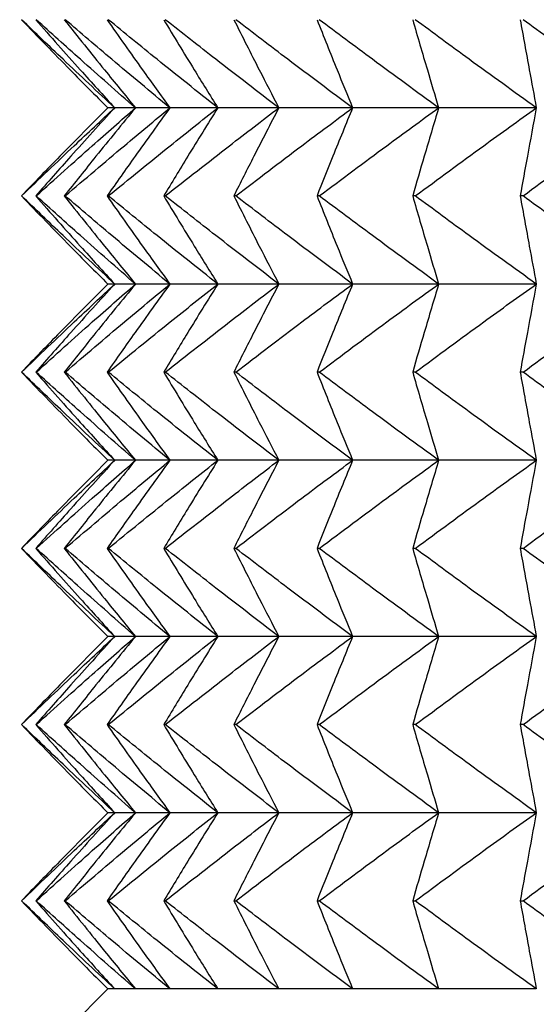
# Model space of a CAD drawing. Header units: millimetres. Extents: x 0 to 210, y 0 to 297.
# Tile 67 of 80: x 172.76 to 173.64, y 270.801 to 272.477. Entities that reach past the tile are written whole.
import ezdxf

# ---------------------------------------------------------------- set-up
doc = ezdxf.new("R2010")
doc.units = ezdxf.units.MM

msp = doc.modelspace()

# ---------------------------------------------------------------- linework, layer by layer
at = {"color": 7, "linetype": 'Continuous', "lineweight": 25}
for p, q in [((172.9221, 272.3273), (172.9103, 272.3273)), ((172.9574, 272.3273), (172.9221, 272.3273)), ((173.0161, 272.3273), (172.9574, 272.3273)), ((173.0977, 272.3273), (173.0161, 272.3273)), ((173.2016, 272.3273), (173.0977, 272.3273)), ((173.3273, 272.3273), (173.2016, 272.3273)), ((173.4738, 272.3273), (173.3273, 272.3273)), ((173.6402, 272.3273), (173.4738, 272.3273)), ((172.7635, 272.1773), (172.7632, 272.1773)), ((172.7884, 272.1773), (172.7875, 272.1773)), ((172.8378, 272.1773), (172.8362, 272.1773)), ((172.9112, 272.1773), (172.909, 272.1773)), ((173.0083, 272.1773), (173.0055, 272.1773)), ((173.1283, 272.1773), (173.125, 272.1773)), ((173.2706, 272.1773), (173.2667, 272.1773)), ((173.434, 272.1773), (173.4296, 272.1773)), ((173.6176, 272.1773), (173.6127, 272.1773)), ((172.9221, 272.0273), (172.9103, 272.0273)), ((172.9574, 272.0273), (172.9221, 272.0273)), ((173.0161, 272.0273), (172.9574, 272.0273)), ((173.0977, 272.0273), (173.0161, 272.0273)), ((173.2016, 272.0273), (173.0977, 272.0273)), ((173.3273, 272.0273), (173.2016, 272.0273)), ((173.4738, 272.0273), (173.3273, 272.0273)), ((173.6402, 272.0273), (173.4738, 272.0273)), ((172.7635, 271.8773), (172.7632, 271.8773)), ((172.7884, 271.8773), (172.7875, 271.8773)), ((172.8378, 271.8773), (172.8362, 271.8773)), ((172.9112, 271.8773), (172.909, 271.8773)), ((173.0083, 271.8773), (173.0055, 271.8773)), ((173.1283, 271.8773), (173.125, 271.8773)), ((173.2706, 271.8773), (173.2667, 271.8773)), ((173.434, 271.8773), (173.4296, 271.8773)), ((173.6176, 271.8773), (173.6127, 271.8773)), ((172.9221, 271.7273), (172.9103, 271.7273)), ((172.9574, 271.7273), (172.9221, 271.7273)), ((173.0161, 271.7273), (172.9574, 271.7273)), ((173.0977, 271.7273), (173.0161, 271.7273)), ((173.2016, 271.7273), (173.0977, 271.7273)), ((173.3273, 271.7273), (173.2016, 271.7273)), ((173.4738, 271.7273), (173.3273, 271.7273)), ((173.6402, 271.7273), (173.4738, 271.7273)), ((172.7635, 271.5773), (172.7632, 271.5773)), ((172.7884, 271.5773), (172.7875, 271.5773)), ((172.8378, 271.5773), (172.8362, 271.5773)), ((172.9112, 271.5773), (172.909, 271.5773)), ((173.0083, 271.5773), (173.0055, 271.5773)), ((173.1283, 271.5773), (173.125, 271.5773)), ((173.2706, 271.5773), (173.2667, 271.5773)), ((173.434, 271.5773), (173.4296, 271.5773)), ((173.6176, 271.5773), (173.6127, 271.5773)), ((172.9221, 271.4273), (172.9103, 271.4273)), ((172.9574, 271.4273), (172.9221, 271.4273)), ((173.0161, 271.4273), (172.9574, 271.4273)), ((173.0977, 271.4273), (173.0161, 271.4273)), ((173.2016, 271.4273), (173.0977, 271.4273)), ((173.3273, 271.4273), (173.2016, 271.4273)), ((173.4738, 271.4273), (173.3273, 271.4273)), ((173.6402, 271.4273), (173.4738, 271.4273)), ((172.7635, 271.2773), (172.7632, 271.2773)), ((172.7884, 271.2773), (172.7875, 271.2773)), ((172.8378, 271.2773), (172.8362, 271.2773)), ((172.9112, 271.2773), (172.909, 271.2773)), ((173.0083, 271.2773), (173.0055, 271.2773)), ((173.1283, 271.2773), (173.125, 271.2773)), ((173.2706, 271.2773), (173.2667, 271.2773)), ((173.434, 271.2773), (173.4296, 271.2773)), ((173.6176, 271.2773), (173.6127, 271.2773)), ((172.9221, 271.1273), (172.9103, 271.1273)), ((172.9574, 271.1273), (172.9221, 271.1273)), ((173.0161, 271.1273), (172.9574, 271.1273)), ((173.0977, 271.1273), (173.0161, 271.1273)), ((173.2016, 271.1273), (173.0977, 271.1273)), ((173.3273, 271.1273), (173.2016, 271.1273)), ((173.4738, 271.1273), (173.3273, 271.1273)), ((173.6402, 271.1273), (173.4738, 271.1273)), ((172.7632, 270.9773), (172.7635, 270.9773)), ((172.7875, 270.9773), (172.7884, 270.9773)), ((172.8362, 270.9773), (172.8378, 270.9773)), ((172.909, 270.9773), (172.9112, 270.9773)), ((173.0055, 270.9773), (173.0083, 270.9773)), ((173.125, 270.9773), (173.1283, 270.9773)), ((173.2667, 270.9773), (173.2706, 270.9773)), ((173.4296, 270.9773), (173.434, 270.9773)), ((173.6127, 270.9773), (173.6176, 270.9773)), ((172.9103, 270.8273), (172.7603, 270.6773)), ((172.9221, 270.8273), (172.9103, 270.8273)), ((172.9574, 270.8273), (172.9221, 270.8273)), ((173.0161, 270.8273), (172.9574, 270.8273)), ((173.0977, 270.8273), (173.0161, 270.8273)), ((173.2016, 270.8273), (173.0977, 270.8273)), ((173.3273, 270.8273), (173.2016, 270.8273)), ((173.4738, 270.8273), (173.3273, 270.8273)), ((173.6402, 270.8273), (173.4738, 270.8273))]:
    msp.add_line(p, q, dxfattribs=at)
for points, knots in [([(172.7632, 272.4773), (172.7908, 272.4487), (172.8395, 272.3984), (172.8889, 272.3488), (172.9103, 272.3273)], [0, 0, 0, 0, 0.56748, 1, 1, 1, 1]), ([(172.9221, 272.3273), (172.8927, 272.3547), (172.8395, 272.4044), (172.787, 272.4548), (172.7635, 272.4773)], [0, 0, 0, 0, 0.55268, 1, 1, 1, 1]), ([(172.7875, 272.4773), (172.8127, 272.4487), (172.8573, 272.3984), (172.9025, 272.3488), (172.9221, 272.3273)], [0, 0, 0, 0, 0.567686, 1, 1, 1, 1]), ([(172.9574, 272.3273), (172.9261, 272.3547), (172.8694, 272.4044), (172.8134, 272.4548), (172.7884, 272.4773)], [0, 0, 0, 0, 0.552827, 1, 1, 1, 1]), ([(172.8362, 272.4773), (172.859, 272.4488), (172.899, 272.3985), (172.9398, 272.3488), (172.9574, 272.3273)], [0, 0, 0, 0, 0.567926, 1, 1, 1, 1]), ([(173.0161, 272.3273), (172.983, 272.3547), (172.9233, 272.4043), (172.8642, 272.4548), (172.8378, 272.4773)], [0, 0, 0, 0, 0.55295, 1, 1, 1, 1]), ([(172.909, 272.4773), (172.9291, 272.4488), (172.9645, 272.3985), (173.0005, 272.3488), (173.0161, 272.3273)], [0, 0, 0, 0, 0.568197, 1, 1, 1, 1]), ([(173.0977, 272.3273), (173.0631, 272.3547), (173.0006, 272.4043), (172.9388, 272.4548), (172.9112, 272.4773)], [0, 0, 0, 0, 0.553051, 1, 1, 1, 1]), ([(173.0055, 272.4773), (173.0228, 272.4488), (173.0532, 272.3986), (173.0843, 272.3488), (173.0977, 272.3273)], [0, 0, 0, 0, 0.568495, 1, 1, 1, 1]), ([(173.2016, 272.3273), (173.1658, 272.3547), (173.101, 272.4043), (173.0369, 272.4548), (173.0083, 272.4773)], [0, 0, 0, 0, 0.553131, 1, 1, 1, 1]), ([(173.125, 272.4773), (173.1394, 272.4488), (173.1646, 272.3986), (173.1905, 272.3488), (173.2016, 272.3273)], [0, 0, 0, 0, 0.568809, 1, 1, 1, 1]), ([(173.3273, 272.3273), (173.2904, 272.3547), (173.2238, 272.4043), (173.1578, 272.4548), (173.1283, 272.4773)], [0, 0, 0, 0, 0.553193, 1, 1, 1, 1]), ([(173.2667, 272.4773), (173.278, 272.4488), (173.298, 272.3987), (173.3185, 272.3488), (173.3273, 272.3273)], [0, 0, 0, 0, 0.569123, 1, 1, 1, 1]), ([(173.4738, 272.3273), (173.4361, 272.3547), (173.3681, 272.4043), (173.3007, 272.4548), (173.2706, 272.4773)], [0, 0, 0, 0, 0.553239, 1, 1, 1, 1]), ([(173.4296, 272.4773), (173.4379, 272.4488), (173.4524, 272.3987), (173.4674, 272.3488), (173.4738, 272.3273)], [0, 0, 0, 0, 0.569407, 1, 1, 1, 1]), ([(173.6402, 272.3273), (173.602, 272.3547), (173.5329, 272.4043), (173.4645, 272.4548), (173.434, 272.4773)], [0, 0, 0, 0, 0.55327, 1, 1, 1, 1]), ([(173.6127, 272.4773), (173.6178, 272.4488), (173.6269, 272.3988), (173.6362, 272.3488), (173.6402, 272.3273)], [0, 0, 0, 0, 0.5696295, 1, 1, 1, 1]), ([(173.8253, 272.3273), (173.7868, 272.3547), (173.7173, 272.4043), (173.6484, 272.4548), (173.6176, 272.4773)], [0, 0, 0, 0, 0.553286, 1, 1, 1, 1]), ([(172.9103, 272.3273), (172.883, 272.2999), (172.8336, 272.2502), (172.7849, 272.1998), (172.7632, 272.1773)], [0, 0, 0, 0, 0.552481, 1, 1, 1, 1]), ([(172.7635, 272.1773), (172.7933, 272.2059), (172.8458, 272.2562), (172.899, 272.3058), (172.9221, 272.3273)], [0, 0, 0, 0, 0.56733, 1, 1, 1, 1]), ([(172.9221, 272.3273), (172.8971, 272.2999), (172.8519, 272.2502), (172.8074, 272.1998), (172.7875, 272.1773)], [0, 0, 0, 0, 0.552273, 1, 1, 1, 1]), ([(172.7884, 272.1773), (172.8202, 272.2059), (172.8762, 272.2563), (172.9329, 272.3058), (172.9574, 272.3273)], [0, 0, 0, 0, 0.567179, 1, 1, 1, 1]), ([(172.9574, 272.3273), (172.9349, 272.2998), (172.8942, 272.2501), (172.8541, 272.1998), (172.8362, 272.1773)], [0, 0, 0, 0, 0.552033, 1, 1, 1, 1]), ([(172.8378, 272.1773), (172.8713, 272.2059), (172.9304, 272.2563), (172.9902, 272.3058), (173.0161, 272.3273)], [0, 0, 0, 0, 0.567055, 1, 1, 1, 1]), ([(173.0161, 272.3273), (172.9962, 272.2998), (172.9602, 272.2501), (172.9249, 272.1998), (172.909, 272.1773)], [0, 0, 0, 0, 0.551761, 1, 1, 1, 1]), ([(172.9112, 272.1773), (172.9463, 272.2059), (173.0081, 272.2563), (173.0706, 272.3058), (173.0977, 272.3273)], [0, 0, 0, 0, 0.566952, 1, 1, 1, 1]), ([(173.0977, 272.3273), (173.0806, 272.2998), (173.0495, 272.25), (173.0192, 272.1998), (173.0055, 272.1773)], [0, 0, 0, 0, 0.551462, 1, 1, 1, 1]), ([(173.0083, 272.1773), (173.0446, 272.2059), (173.1088, 272.2563), (173.1736, 272.3058), (173.2016, 272.3273)], [0, 0, 0, 0, 0.56687, 1, 1, 1, 1]), ([(173.2016, 272.3273), (173.1874, 272.2998), (173.1616, 272.25), (173.1363, 272.1998), (173.125, 272.1773)], [0, 0, 0, 0, 0.551146, 1, 1, 1, 1]), ([(173.1283, 272.1773), (173.1657, 272.2059), (173.2317, 272.2563), (173.2984, 272.3058), (173.3273, 272.3273)], [0, 0, 0, 0, 0.566808, 1, 1, 1, 1]), ([(173.3273, 272.3273), (173.316, 272.2998), (173.2956, 272.2499), (173.2756, 272.1998), (173.2667, 272.1773)], [0, 0, 0, 0, 0.550831, 1, 1, 1, 1]), ([(173.2706, 272.1773), (173.3088, 272.2059), (173.3762, 272.2563), (173.4443, 272.3058), (173.4738, 272.3273)], [0, 0, 0, 0, 0.566761, 1, 1, 1, 1]), ([(173.4738, 272.3273), (173.4656, 272.2998), (173.4507, 272.2499), (173.4361, 272.1998), (173.4296, 272.1773)], [0, 0, 0, 0, 0.550546, 1, 1, 1, 1]), ([(173.434, 272.1773), (173.4728, 272.2059), (173.5412, 272.2563), (173.6102, 272.3058), (173.6402, 272.3273)], [0, 0, 0, 0, 0.56673, 1, 1, 1, 1]), ([(173.6402, 272.3273), (173.6351, 272.2998), (173.6258, 272.2498), (173.6167, 272.1998), (173.6127, 272.1773)], [0, 0, 0, 0, 0.550322, 1, 1, 1, 1]), ([(173.6176, 272.1773), (173.6566, 272.2059), (173.7256, 272.2564), (173.7952, 272.3058), (173.8253, 272.3273)], [0, 0, 0, 0, 0.566714, 1, 1, 1, 1]), ([(172.7632, 272.1773), (172.7908, 272.1487), (172.8395, 272.0984), (172.8889, 272.0488), (172.9103, 272.0273)], [0, 0, 0, 0, 0.567508, 1, 1, 1, 1]), ([(172.9221, 272.0273), (172.8927, 272.0547), (172.8395, 272.1044), (172.787, 272.1548), (172.7635, 272.1773)], [0, 0, 0, 0, 0.552659, 1, 1, 1, 1]), ([(172.7875, 272.1773), (172.8127, 272.1487), (172.8573, 272.0984), (172.9025, 272.0488), (172.9221, 272.0273)], [0, 0, 0, 0, 0.567717, 1, 1, 1, 1]), ([(172.9574, 272.0273), (172.9261, 272.0547), (172.8694, 272.1043), (172.8134, 272.1548), (172.7884, 272.1773)], [0, 0, 0, 0, 0.552808, 1, 1, 1, 1]), ([(172.8362, 272.1773), (172.859, 272.1488), (172.899, 272.0985), (172.9398, 272.0488), (172.9574, 272.0273)], [0, 0, 0, 0, 0.56796, 1, 1, 1, 1]), ([(173.0161, 272.0273), (172.983, 272.0547), (172.9232, 272.1043), (172.8642, 272.1548), (172.8378, 272.1773)], [0, 0, 0, 0, 0.552932, 1, 1, 1, 1]), ([(172.909, 272.1773), (172.9291, 272.1488), (172.9645, 272.0985), (173.0005, 272.0488), (173.0161, 272.0273)], [0, 0, 0, 0, 0.568234, 1, 1, 1, 1]), ([(173.0977, 272.0273), (173.0631, 272.0547), (173.0006, 272.1043), (172.9388, 272.1548), (172.9112, 272.1773)], [0, 0, 0, 0, 0.553033, 1, 1, 1, 1]), ([(173.0055, 272.1773), (173.0228, 272.1488), (173.0532, 272.0986), (173.0843, 272.0488), (173.0977, 272.0273)], [0, 0, 0, 0, 0.568536, 1, 1, 1, 1]), ([(173.2016, 272.0273), (173.1658, 272.0547), (173.101, 272.1043), (173.0369, 272.1548), (173.0083, 272.1773)], [0, 0, 0, 0, 0.553115, 1, 1, 1, 1]), ([(173.125, 272.1773), (173.1394, 272.1488), (173.1646, 272.0986), (173.1905, 272.0488), (173.2016, 272.0273)], [0, 0, 0, 0, 0.568854, 1, 1, 1, 1]), ([(173.3273, 272.0273), (173.2904, 272.0547), (173.2238, 272.1043), (173.1578, 272.1548), (173.1283, 272.1773)], [0, 0, 0, 0, 0.553177, 1, 1, 1, 1]), ([(173.2667, 272.1773), (173.278, 272.1488), (173.298, 272.0987), (173.3185, 272.0488), (173.3273, 272.0273)], [0, 0, 0, 0, 0.569171, 1, 1, 1, 1]), ([(173.4738, 272.0273), (173.4361, 272.0547), (173.3681, 272.1043), (173.3007, 272.1548), (173.2706, 272.1773)], [0, 0, 0, 0, 0.553223, 1, 1, 1, 1]), ([(173.4296, 272.1773), (173.4379, 272.1488), (173.4524, 272.0987), (173.4674, 272.0488), (173.4738, 272.0273)], [0, 0, 0, 0, 0.569459, 1, 1, 1, 1]), ([(173.6402, 272.0273), (173.602, 272.0547), (173.5329, 272.1043), (173.4645, 272.1548), (173.434, 272.1773)], [0, 0, 0, 0, 0.553254, 1, 1, 1, 1]), ([(173.6127, 272.1773), (173.6178, 272.1488), (173.6269, 272.0988), (173.6362, 272.0488), (173.6402, 272.0273)], [0, 0, 0, 0, 0.569684, 1, 1, 1, 1]), ([(173.8253, 272.0273), (173.7868, 272.0547), (173.7173, 272.1043), (173.6484, 272.1548), (173.6176, 272.1773)], [0, 0, 0, 0, 0.553271, 1, 1, 1, 1]), ([(172.9103, 272.0273), (172.883, 271.9999), (172.8336, 271.9502), (172.7849, 271.8998), (172.7632, 271.8773)], [0, 0, 0, 0, 0.552504, 1, 1, 1, 1]), ([(172.7635, 271.8773), (172.7933, 271.9059), (172.8458, 271.9562), (172.899, 272.0058), (172.9221, 272.0273)], [0, 0, 0, 0, 0.567303, 1, 1, 1, 1]), ([(172.9221, 272.0273), (172.8971, 271.9999), (172.8519, 271.9502), (172.8074, 271.8998), (172.7875, 271.8773)], [0, 0, 0, 0, 0.5522976, 1, 1, 1, 1]), ([(172.7884, 271.8773), (172.8202, 271.9059), (172.8762, 271.9563), (172.9329, 272.0058), (172.9574, 272.0273)], [0, 0, 0, 0, 0.567154, 1, 1, 1, 1]), ([(172.9574, 272.0273), (172.9349, 271.9999), (172.8942, 271.9501), (172.8541, 271.8998), (172.8362, 271.8773)], [0, 0, 0, 0, 0.55206, 1, 1, 1, 1]), ([(172.8378, 271.8773), (172.8713, 271.9059), (172.9304, 271.9563), (172.9902, 272.0058), (173.0161, 272.0273)], [0, 0, 0, 0, 0.567031, 1, 1, 1, 1]), ([(173.0161, 272.0273), (172.9962, 271.9998), (172.9602, 271.9501), (172.9249, 271.8998), (172.909, 271.8773)], [0, 0, 0, 0, 0.55179, 1, 1, 1, 1]), ([(172.9112, 271.8773), (172.9463, 271.9059), (173.0081, 271.9563), (173.0706, 272.0059), (173.0977, 272.0273)], [0, 0, 0, 0, 0.56693, 1, 1, 1, 1]), ([(173.0977, 272.0273), (173.0806, 271.9998), (173.0495, 271.95), (173.0192, 271.8998), (173.0055, 271.8773)], [0, 0, 0, 0, 0.551494, 1, 1, 1, 1]), ([(173.0083, 271.8773), (173.0446, 271.9059), (173.1088, 271.9563), (173.1736, 272.0059), (173.2016, 272.0273)], [0, 0, 0, 0, 0.566849, 1, 1, 1, 1]), ([(173.2016, 272.0273), (173.1874, 271.9998), (173.1616, 271.95), (173.1363, 271.8998), (173.125, 271.8773)], [0, 0, 0, 0, 0.551181, 1, 1, 1, 1]), ([(173.1283, 271.8773), (173.1657, 271.9059), (173.2317, 271.9563), (173.2984, 272.0059), (173.3273, 272.0273)], [0, 0, 0, 0, 0.566787, 1, 1, 1, 1]), ([(173.3273, 272.0273), (173.316, 271.9998), (173.2956, 271.9499), (173.2756, 271.8998), (173.2667, 271.8773)], [0, 0, 0, 0, 0.550869, 1, 1, 1, 1]), ([(173.2706, 271.8773), (173.3088, 271.9059), (173.3762, 271.9563), (173.4443, 272.0059), (173.4738, 272.0273)], [0, 0, 0, 0, 0.566741, 1, 1, 1, 1]), ([(173.4738, 272.0273), (173.4656, 271.9998), (173.4507, 271.9499), (173.4361, 271.8998), (173.4296, 271.8773)], [0, 0, 0, 0, 0.550587, 1, 1, 1, 1]), ([(173.434, 271.8773), (173.4728, 271.9059), (173.5412, 271.9563), (173.6102, 272.0059), (173.6402, 272.0273)], [0, 0, 0, 0, 0.566711, 1, 1, 1, 1]), ([(173.6402, 272.0273), (173.6351, 271.9998), (173.6258, 271.9498), (173.6167, 271.8998), (173.6127, 271.8773)], [0, 0, 0, 0, 0.550365, 1, 1, 1, 1]), ([(173.6176, 271.8773), (173.6566, 271.9059), (173.7256, 271.9563), (173.7952, 272.0059), (173.8253, 272.0273)], [0, 0, 0, 0, 0.566695, 1, 1, 1, 1]), ([(172.7632, 271.8773), (172.7908, 271.8487), (172.8395, 271.7984), (172.8889, 271.7488), (172.9103, 271.7273)], [0, 0, 0, 0, 0.567458, 1, 1, 1, 1]), ([(172.9221, 271.7273), (172.8927, 271.7547), (172.8395, 271.8044), (172.787, 271.8548), (172.7635, 271.8773)], [0, 0, 0, 0, 0.552659, 1, 1, 1, 1]), ([(172.7875, 271.8773), (172.8127, 271.8487), (172.8573, 271.7984), (172.9025, 271.7488), (172.9221, 271.7273)], [0, 0, 0, 0, 0.567662, 1, 1, 1, 1]), ([(172.9574, 271.7273), (172.9261, 271.7547), (172.8694, 271.8043), (172.8134, 271.8548), (172.7884, 271.8773)], [0, 0, 0, 0, 0.552808, 1, 1, 1, 1]), ([(172.8362, 271.8773), (172.859, 271.8488), (172.899, 271.7985), (172.9398, 271.7488), (172.9574, 271.7273)], [0, 0, 0, 0, 0.5678999, 1, 1, 1, 1]), ([(173.0161, 271.7273), (172.983, 271.7547), (172.9232, 271.8043), (172.8642, 271.8548), (172.8378, 271.8773)], [0, 0, 0, 0, 0.552932, 1, 1, 1, 1]), ([(172.909, 271.8773), (172.9291, 271.8488), (172.9645, 271.7985), (173.0005, 271.7488), (173.0161, 271.7273)], [0, 0, 0, 0, 0.568168, 1, 1, 1, 1]), ([(173.0977, 271.7273), (173.0631, 271.7547), (173.0006, 271.8043), (172.9388, 271.8547), (172.9112, 271.8773)], [0, 0, 0, 0, 0.553033, 1, 1, 1, 1]), ([(173.0055, 271.8773), (173.0228, 271.8488), (173.0532, 271.7986), (173.0843, 271.7488), (173.0977, 271.7273)], [0, 0, 0, 0, 0.568464, 1, 1, 1, 1]), ([(173.2016, 271.7273), (173.1658, 271.7547), (173.101, 271.8043), (173.0369, 271.8547), (173.0083, 271.8773)], [0, 0, 0, 0, 0.553115, 1, 1, 1, 1]), ([(173.125, 271.8773), (173.1394, 271.8488), (173.1646, 271.7986), (173.1905, 271.7488), (173.2016, 271.7273)], [0, 0, 0, 0, 0.568775, 1, 1, 1, 1]), ([(173.3273, 271.7273), (173.2904, 271.7547), (173.2238, 271.8043), (173.1578, 271.8547), (173.1283, 271.8773)], [0, 0, 0, 0, 0.553177, 1, 1, 1, 1]), ([(173.2667, 271.8773), (173.278, 271.8488), (173.298, 271.7987), (173.3185, 271.7488), (173.3273, 271.7273)], [0, 0, 0, 0, 0.5690858, 1, 1, 1, 1]), ([(173.4738, 271.7273), (173.4361, 271.7547), (173.3681, 271.8043), (173.3007, 271.8547), (173.2706, 271.8773)], [0, 0, 0, 0, 0.553223, 1, 1, 1, 1]), ([(173.4296, 271.8773), (173.4379, 271.8488), (173.4524, 271.7987), (173.4674, 271.7488), (173.4738, 271.7273)], [0, 0, 0, 0, 0.569367, 1, 1, 1, 1]), ([(173.6402, 271.7273), (173.602, 271.7547), (173.5329, 271.8043), (173.4645, 271.8547), (173.434, 271.8773)], [0, 0, 0, 0, 0.553254, 1, 1, 1, 1]), ([(173.6127, 271.8773), (173.6178, 271.8488), (173.6269, 271.7988), (173.6362, 271.7488), (173.6402, 271.7273)], [0, 0, 0, 0, 0.569588, 1, 1, 1, 1]), ([(173.8253, 271.7273), (173.7868, 271.7547), (173.7173, 271.8043), (173.6484, 271.8547), (173.6176, 271.8773)], [0, 0, 0, 0, 0.553271, 1, 1, 1, 1]), ([(172.9103, 271.7273), (172.883, 271.6999), (172.8336, 271.6502), (172.7849, 271.5998), (172.7632, 271.5773)], [0, 0, 0, 0, 0.552481, 1, 1, 1, 1]), ([(172.7635, 271.5773), (172.7933, 271.6059), (172.8458, 271.6562), (172.899, 271.7058), (172.9221, 271.7273)], [0, 0, 0, 0, 0.56733, 1, 1, 1, 1]), ([(172.9221, 271.7273), (172.8971, 271.6999), (172.8519, 271.6502), (172.8074, 271.5998), (172.7875, 271.5773)], [0, 0, 0, 0, 0.552273, 1, 1, 1, 1]), ([(172.7884, 271.5773), (172.8202, 271.6059), (172.8762, 271.6563), (172.9329, 271.7058), (172.9574, 271.7273)], [0, 0, 0, 0, 0.567179, 1, 1, 1, 1]), ([(172.9574, 271.7273), (172.9349, 271.6999), (172.8942, 271.6501), (172.8541, 271.5998), (172.8362, 271.5773)], [0, 0, 0, 0, 0.552033, 1, 1, 1, 1]), ([(172.8378, 271.5773), (172.8713, 271.6059), (172.9304, 271.6563), (172.9902, 271.7058), (173.0161, 271.7273)], [0, 0, 0, 0, 0.567055, 1, 1, 1, 1]), ([(173.0161, 271.7273), (172.9962, 271.6998), (172.9602, 271.6501), (172.9249, 271.5998), (172.909, 271.5773)], [0, 0, 0, 0, 0.551761, 1, 1, 1, 1]), ([(172.9112, 271.5773), (172.9463, 271.6059), (173.0081, 271.6563), (173.0706, 271.7059), (173.0977, 271.7273)], [0, 0, 0, 0, 0.566952, 1, 1, 1, 1]), ([(173.0977, 271.7273), (173.0806, 271.6998), (173.0495, 271.65), (173.0192, 271.5998), (173.0055, 271.5773)], [0, 0, 0, 0, 0.551462, 1, 1, 1, 1]), ([(173.0083, 271.5773), (173.0446, 271.6059), (173.1088, 271.6563), (173.1736, 271.7059), (173.2016, 271.7273)], [0, 0, 0, 0, 0.56687, 1, 1, 1, 1]), ([(173.2016, 271.7273), (173.1874, 271.6998), (173.1616, 271.65), (173.1363, 271.5998), (173.125, 271.5773)], [0, 0, 0, 0, 0.551146, 1, 1, 1, 1]), ([(173.1283, 271.5773), (173.1657, 271.6059), (173.2317, 271.6563), (173.2984, 271.7059), (173.3273, 271.7273)], [0, 0, 0, 0, 0.566808, 1, 1, 1, 1]), ([(173.3273, 271.7273), (173.316, 271.6998), (173.2956, 271.6499), (173.2756, 271.5998), (173.2667, 271.5773)], [0, 0, 0, 0, 0.550831, 1, 1, 1, 1]), ([(173.2706, 271.5773), (173.3088, 271.6059), (173.3762, 271.6563), (173.4443, 271.7059), (173.4738, 271.7273)], [0, 0, 0, 0, 0.566761, 1, 1, 1, 1]), ([(173.4738, 271.7273), (173.4656, 271.6998), (173.4507, 271.6499), (173.4361, 271.5998), (173.4296, 271.5773)], [0, 0, 0, 0, 0.550546, 1, 1, 1, 1]), ([(173.434, 271.5773), (173.4728, 271.6059), (173.5412, 271.6564), (173.6102, 271.7059), (173.6402, 271.7273)], [0, 0, 0, 0, 0.56673, 1, 1, 1, 1]), ([(173.6402, 271.7273), (173.6351, 271.6998), (173.6258, 271.6498), (173.6167, 271.5998), (173.6127, 271.5773)], [0, 0, 0, 0, 0.550322, 1, 1, 1, 1]), ([(173.6176, 271.5773), (173.6566, 271.6059), (173.7256, 271.6564), (173.7952, 271.7059), (173.8253, 271.7273)], [0, 0, 0, 0, 0.566714, 1, 1, 1, 1]), ([(172.7632, 271.5773), (172.7908, 271.5487), (172.8395, 271.4984), (172.8889, 271.4488), (172.9103, 271.4273)], [0, 0, 0, 0, 0.567508, 1, 1, 1, 1]), ([(172.9221, 271.4273), (172.8927, 271.4547), (172.8395, 271.5044), (172.787, 271.5548), (172.7635, 271.5773)], [0, 0, 0, 0, 0.552659, 1, 1, 1, 1]), ([(172.7875, 271.5773), (172.8127, 271.5487), (172.8573, 271.4984), (172.9025, 271.4488), (172.9221, 271.4273)], [0, 0, 0, 0, 0.567717, 1, 1, 1, 1]), ([(172.9574, 271.4273), (172.9261, 271.4547), (172.8694, 271.5044), (172.8134, 271.5548), (172.7884, 271.5773)], [0, 0, 0, 0, 0.552808, 1, 1, 1, 1]), ([(172.8362, 271.5773), (172.859, 271.5488), (172.899, 271.4985), (172.9398, 271.4488), (172.9574, 271.4273)], [0, 0, 0, 0, 0.56796, 1, 1, 1, 1]), ([(173.0161, 271.4273), (172.983, 271.4547), (172.9232, 271.5043), (172.8642, 271.5548), (172.8378, 271.5773)], [0, 0, 0, 0, 0.552932, 1, 1, 1, 1]), ([(172.909, 271.5773), (172.9291, 271.5488), (172.9645, 271.4985), (173.0005, 271.4488), (173.0161, 271.4273)], [0, 0, 0, 0, 0.568234, 1, 1, 1, 1]), ([(173.0977, 271.4273), (173.0631, 271.4547), (173.0006, 271.5043), (172.9388, 271.5548), (172.9112, 271.5773)], [0, 0, 0, 0, 0.553033, 1, 1, 1, 1]), ([(173.0055, 271.5773), (173.0228, 271.5488), (173.0532, 271.4986), (173.0843, 271.4488), (173.0977, 271.4273)], [0, 0, 0, 0, 0.568536, 1, 1, 1, 1]), ([(173.2016, 271.4273), (173.1658, 271.4547), (173.101, 271.5043), (173.0369, 271.5548), (173.0083, 271.5773)], [0, 0, 0, 0, 0.553115, 1, 1, 1, 1]), ([(173.125, 271.5773), (173.1394, 271.5488), (173.1646, 271.4986), (173.1905, 271.4488), (173.2016, 271.4273)], [0, 0, 0, 0, 0.568854, 1, 1, 1, 1]), ([(173.3273, 271.4273), (173.2904, 271.4547), (173.2238, 271.5043), (173.1578, 271.5548), (173.1283, 271.5773)], [0, 0, 0, 0, 0.553177, 1, 1, 1, 1]), ([(173.2667, 271.5773), (173.278, 271.5488), (173.298, 271.4987), (173.3185, 271.4488), (173.3273, 271.4273)], [0, 0, 0, 0, 0.569171, 1, 1, 1, 1]), ([(173.4738, 271.4273), (173.4361, 271.4547), (173.3681, 271.5043), (173.3007, 271.5548), (173.2706, 271.5773)], [0, 0, 0, 0, 0.553223, 1, 1, 1, 1]), ([(173.4296, 271.5773), (173.4379, 271.5488), (173.4524, 271.4988), (173.4674, 271.4488), (173.4738, 271.4273)], [0, 0, 0, 0, 0.569459, 1, 1, 1, 1]), ([(173.6402, 271.4273), (173.602, 271.4547), (173.5329, 271.5043), (173.4645, 271.5548), (173.434, 271.5773)], [0, 0, 0, 0, 0.553254, 1, 1, 1, 1]), ([(173.6127, 271.5773), (173.6178, 271.5488), (173.6269, 271.4988), (173.6362, 271.4488), (173.6402, 271.4273)], [0, 0, 0, 0, 0.569684, 1, 1, 1, 1]), ([(173.8253, 271.4273), (173.7868, 271.4547), (173.7173, 271.5043), (173.6484, 271.5548), (173.6176, 271.5773)], [0, 0, 0, 0, 0.553271, 1, 1, 1, 1]), ([(172.9103, 271.4273), (172.883, 271.3999), (172.8336, 271.3502), (172.7849, 271.2998), (172.7632, 271.2773)], [0, 0, 0, 0, 0.552504, 1, 1, 1, 1]), ([(172.7635, 271.2773), (172.7933, 271.3059), (172.8458, 271.3562), (172.899, 271.4058), (172.9221, 271.4273)], [0, 0, 0, 0, 0.567303, 1, 1, 1, 1]), ([(172.9221, 271.4273), (172.8971, 271.3999), (172.8519, 271.3502), (172.8074, 271.2998), (172.7875, 271.2773)], [0, 0, 0, 0, 0.5522976, 1, 1, 1, 1]), ([(172.7884, 271.2773), (172.8202, 271.3059), (172.8762, 271.3563), (172.9329, 271.4059), (172.9574, 271.4273)], [0, 0, 0, 0, 0.567154, 1, 1, 1, 1]), ([(172.9574, 271.4273), (172.9349, 271.3999), (172.8942, 271.3501), (172.8541, 271.2998), (172.8362, 271.2773)], [0, 0, 0, 0, 0.55206, 1, 1, 1, 1]), ([(172.8378, 271.2773), (172.8713, 271.3059), (172.9304, 271.3563), (172.9902, 271.4059), (173.0161, 271.4273)], [0, 0, 0, 0, 0.567031, 1, 1, 1, 1]), ([(173.0161, 271.4273), (172.9962, 271.3998), (172.9602, 271.3501), (172.9249, 271.2998), (172.909, 271.2773)], [0, 0, 0, 0, 0.55179, 1, 1, 1, 1]), ([(172.9112, 271.2773), (172.9463, 271.3059), (173.0081, 271.3563), (173.0706, 271.4059), (173.0977, 271.4273)], [0, 0, 0, 0, 0.56693, 1, 1, 1, 1]), ([(173.0977, 271.4273), (173.0806, 271.3998), (173.0495, 271.35), (173.0192, 271.2998), (173.0055, 271.2773)], [0, 0, 0, 0, 0.551494, 1, 1, 1, 1]), ([(173.0083, 271.2773), (173.0446, 271.3059), (173.1088, 271.3563), (173.1736, 271.4059), (173.2016, 271.4273)], [0, 0, 0, 0, 0.566849, 1, 1, 1, 1]), ([(173.2016, 271.4273), (173.1874, 271.3998), (173.1616, 271.35), (173.1363, 271.2998), (173.125, 271.2773)], [0, 0, 0, 0, 0.551181, 1, 1, 1, 1]), ([(173.1283, 271.2773), (173.1657, 271.3059), (173.2317, 271.3563), (173.2984, 271.4059), (173.3273, 271.4273)], [0, 0, 0, 0, 0.566787, 1, 1, 1, 1]), ([(173.3273, 271.4273), (173.316, 271.3998), (173.2956, 271.3499), (173.2756, 271.2998), (173.2667, 271.2773)], [0, 0, 0, 0, 0.550869, 1, 1, 1, 1]), ([(173.2706, 271.2773), (173.3088, 271.3059), (173.3762, 271.3563), (173.4443, 271.4059), (173.4738, 271.4273)], [0, 0, 0, 0, 0.566741, 1, 1, 1, 1]), ([(173.4738, 271.4273), (173.4656, 271.3998), (173.4507, 271.3499), (173.4361, 271.2998), (173.4296, 271.2773)], [0, 0, 0, 0, 0.550587, 1, 1, 1, 1]), ([(173.434, 271.2773), (173.4728, 271.3059), (173.5412, 271.3563), (173.6102, 271.4059), (173.6402, 271.4273)], [0, 0, 0, 0, 0.566711, 1, 1, 1, 1]), ([(173.6402, 271.4273), (173.6351, 271.3998), (173.6258, 271.3498), (173.6167, 271.2998), (173.6127, 271.2773)], [0, 0, 0, 0, 0.550365, 1, 1, 1, 1]), ([(173.6176, 271.2773), (173.6566, 271.3059), (173.7256, 271.3563), (173.7952, 271.4059), (173.8253, 271.4273)], [0, 0, 0, 0, 0.566695, 1, 1, 1, 1]), ([(172.7632, 271.2773), (172.7908, 271.2487), (172.8395, 271.1984), (172.8889, 271.1488), (172.9103, 271.1273)], [0, 0, 0, 0, 0.567508, 1, 1, 1, 1]), ([(172.9221, 271.1273), (172.8927, 271.1547), (172.8395, 271.2044), (172.787, 271.2548), (172.7635, 271.2773)], [0, 0, 0, 0, 0.552659, 1, 1, 1, 1]), ([(172.7875, 271.2773), (172.8127, 271.2487), (172.8573, 271.1984), (172.9025, 271.1488), (172.9221, 271.1273)], [0, 0, 0, 0, 0.567717, 1, 1, 1, 1]), ([(172.9574, 271.1273), (172.9261, 271.1547), (172.8694, 271.2043), (172.8134, 271.2548), (172.7884, 271.2773)], [0, 0, 0, 0, 0.552808, 1, 1, 1, 1]), ([(172.8362, 271.2773), (172.859, 271.2488), (172.899, 271.1985), (172.9398, 271.1488), (172.9574, 271.1273)], [0, 0, 0, 0, 0.56796, 1, 1, 1, 1]), ([(173.0161, 271.1273), (172.983, 271.1547), (172.9232, 271.2043), (172.8642, 271.2548), (172.8378, 271.2773)], [0, 0, 0, 0, 0.552932, 1, 1, 1, 1]), ([(172.909, 271.2773), (172.9291, 271.2488), (172.9645, 271.1985), (173.0005, 271.1488), (173.0161, 271.1273)], [0, 0, 0, 0, 0.568234, 1, 1, 1, 1]), ([(173.0977, 271.1273), (173.0631, 271.1547), (173.0006, 271.2043), (172.9388, 271.2548), (172.9112, 271.2773)], [0, 0, 0, 0, 0.553033, 1, 1, 1, 1]), ([(173.0055, 271.2773), (173.0228, 271.2488), (173.0532, 271.1986), (173.0843, 271.1488), (173.0977, 271.1273)], [0, 0, 0, 0, 0.568536, 1, 1, 1, 1]), ([(173.2016, 271.1273), (173.1658, 271.1547), (173.101, 271.2043), (173.0369, 271.2548), (173.0083, 271.2773)], [0, 0, 0, 0, 0.553115, 1, 1, 1, 1]), ([(173.125, 271.2773), (173.1394, 271.2488), (173.1646, 271.1986), (173.1905, 271.1488), (173.2016, 271.1273)], [0, 0, 0, 0, 0.568854, 1, 1, 1, 1]), ([(173.3273, 271.1273), (173.2904, 271.1547), (173.2238, 271.2043), (173.1578, 271.2547), (173.1283, 271.2773)], [0, 0, 0, 0, 0.553177, 1, 1, 1, 1]), ([(173.2667, 271.2773), (173.278, 271.2488), (173.298, 271.1987), (173.3185, 271.1488), (173.3273, 271.1273)], [0, 0, 0, 0, 0.569171, 1, 1, 1, 1]), ([(173.4738, 271.1273), (173.4361, 271.1547), (173.3681, 271.2043), (173.3007, 271.2547), (173.2706, 271.2773)], [0, 0, 0, 0, 0.553223, 1, 1, 1, 1]), ([(173.4296, 271.2773), (173.4379, 271.2488), (173.4524, 271.1987), (173.4674, 271.1488), (173.4738, 271.1273)], [0, 0, 0, 0, 0.569459, 1, 1, 1, 1]), ([(173.6402, 271.1273), (173.602, 271.1547), (173.5329, 271.2043), (173.4645, 271.2547), (173.434, 271.2773)], [0, 0, 0, 0, 0.553254, 1, 1, 1, 1]), ([(173.6127, 271.2773), (173.6178, 271.2488), (173.6269, 271.1988), (173.6362, 271.1488), (173.6402, 271.1273)], [0, 0, 0, 0, 0.569684, 1, 1, 1, 1]), ([(173.8253, 271.1273), (173.7868, 271.1547), (173.7173, 271.2043), (173.6484, 271.2547), (173.6176, 271.2773)], [0, 0, 0, 0, 0.553271, 1, 1, 1, 1]), ([(172.9103, 271.1273), (172.883, 271.0999), (172.8336, 271.0502), (172.7849, 270.9999), (172.7632, 270.9773)], [0, 0, 0, 0, 0.552481, 1, 1, 1, 1]), ([(172.7635, 270.9773), (172.7933, 271.0059), (172.8458, 271.0562), (172.899, 271.1058), (172.9221, 271.1273)], [0, 0, 0, 0, 0.567283, 1, 1, 1, 1]), ([(172.9221, 271.1273), (172.8971, 271.0999), (172.8519, 271.0502), (172.8074, 270.9998), (172.7875, 270.9773)], [0, 0, 0, 0, 0.552273, 1, 1, 1, 1]), ([(172.7884, 270.9773), (172.8202, 271.0059), (172.8762, 271.0563), (172.9329, 271.1058), (172.9574, 271.1273)], [0, 0, 0, 0, 0.567135, 1, 1, 1, 1]), ([(172.9574, 271.1273), (172.9349, 271.0999), (172.8942, 271.0501), (172.8541, 270.9998), (172.8362, 270.9773)], [0, 0, 0, 0, 0.552033, 1, 1, 1, 1]), ([(172.8378, 270.9773), (172.8713, 271.0059), (172.9304, 271.0563), (172.9902, 271.1058), (173.0161, 271.1273)], [0, 0, 0, 0, 0.567013, 1, 1, 1, 1]), ([(173.0161, 271.1273), (172.9962, 271.0998), (172.9602, 271.0501), (172.9249, 270.9998), (172.909, 270.9773)], [0, 0, 0, 0, 0.551761, 1, 1, 1, 1]), ([(172.9112, 270.9773), (172.9463, 271.0059), (173.0081, 271.0563), (173.0706, 271.1058), (173.0977, 271.1273)], [0, 0, 0, 0, 0.566913, 1, 1, 1, 1]), ([(173.0977, 271.1273), (173.0806, 271.0998), (173.0495, 271.05), (173.0192, 270.9998), (173.0055, 270.9773)], [0, 0, 0, 0, 0.551462, 1, 1, 1, 1]), ([(173.0083, 270.9773), (173.0446, 271.0059), (173.1088, 271.0563), (173.1736, 271.1059), (173.2016, 271.1273)], [0, 0, 0, 0, 0.566833, 1, 1, 1, 1]), ([(173.2016, 271.1273), (173.1874, 271.0998), (173.1616, 271.05), (173.1363, 270.9998), (173.125, 270.9773)], [0, 0, 0, 0, 0.551146, 1, 1, 1, 1]), ([(173.1283, 270.9773), (173.1657, 271.0059), (173.2317, 271.0563), (173.2984, 271.1059), (173.3273, 271.1273)], [0, 0, 0, 0, 0.566772, 1, 1, 1, 1]), ([(173.3273, 271.1273), (173.316, 271.0998), (173.2956, 271.0499), (173.2756, 270.9998), (173.2667, 270.9773)], [0, 0, 0, 0, 0.550831, 1, 1, 1, 1]), ([(173.2706, 270.9773), (173.3088, 271.0059), (173.3762, 271.0563), (173.4443, 271.1059), (173.4738, 271.1273)], [0, 0, 0, 0, 0.566726, 1, 1, 1, 1]), ([(173.4738, 271.1273), (173.4656, 271.0998), (173.4507, 271.0499), (173.4361, 270.9998), (173.4296, 270.9773)], [0, 0, 0, 0, 0.550546, 1, 1, 1, 1]), ([(173.434, 270.9773), (173.4728, 271.0059), (173.5412, 271.0563), (173.6102, 271.1059), (173.6402, 271.1273)], [0, 0, 0, 0, 0.566696, 1, 1, 1, 1]), ([(173.6402, 271.1273), (173.6351, 271.0998), (173.6258, 271.0498), (173.6167, 270.9998), (173.6127, 270.9773)], [0, 0, 0, 0, 0.550322, 1, 1, 1, 1]), ([(173.6176, 270.9773), (173.6566, 271.0059), (173.7256, 271.0563), (173.7952, 271.1059), (173.8253, 271.1273)], [0, 0, 0, 0, 0.56668, 1, 1, 1, 1]), ([(172.7632, 270.9773), (172.7908, 270.9487), (172.8395, 270.8984), (172.8889, 270.8488), (172.9103, 270.8273)], [0, 0, 0, 0, 0.56748, 1, 1, 1, 1]), ([(172.9221, 270.8273), (172.8927, 270.8547), (172.8395, 270.9044), (172.787, 270.9548), (172.7635, 270.9773)], [0, 0, 0, 0, 0.55268, 1, 1, 1, 1]), ([(172.7875, 270.9773), (172.8127, 270.9488), (172.8573, 270.8984), (172.9025, 270.8488), (172.9221, 270.8273)], [0, 0, 0, 0, 0.567686, 1, 1, 1, 1]), ([(172.9574, 270.8273), (172.9261, 270.8547), (172.8694, 270.9044), (172.8134, 270.9548), (172.7884, 270.9773)], [0, 0, 0, 0, 0.552827, 1, 1, 1, 1]), ([(172.8362, 270.9773), (172.859, 270.9488), (172.899, 270.8985), (172.9398, 270.8488), (172.9574, 270.8273)], [0, 0, 0, 0, 0.567926, 1, 1, 1, 1]), ([(173.0161, 270.8273), (172.983, 270.8547), (172.9233, 270.9043), (172.8642, 270.9548), (172.8378, 270.9773)], [0, 0, 0, 0, 0.55295, 1, 1, 1, 1]), ([(172.909, 270.9773), (172.9291, 270.9488), (172.9645, 270.8985), (173.0005, 270.8488), (173.0161, 270.8273)], [0, 0, 0, 0, 0.568197, 1, 1, 1, 1]), ([(173.0977, 270.8273), (173.0631, 270.8547), (173.0006, 270.9043), (172.9388, 270.9548), (172.9112, 270.9773)], [0, 0, 0, 0, 0.553051, 1, 1, 1, 1]), ([(173.0055, 270.9773), (173.0228, 270.9488), (173.0532, 270.8986), (173.0843, 270.8488), (173.0977, 270.8273)], [0, 0, 0, 0, 0.568495, 1, 1, 1, 1]), ([(173.2016, 270.8273), (173.1658, 270.8547), (173.101, 270.9043), (173.0369, 270.9548), (173.0083, 270.9773)], [0, 0, 0, 0, 0.553131, 1, 1, 1, 1]), ([(173.125, 270.9773), (173.1394, 270.9488), (173.1646, 270.8986), (173.1905, 270.8488), (173.2016, 270.8273)], [0, 0, 0, 0, 0.568809, 1, 1, 1, 1]), ([(173.3273, 270.8273), (173.2904, 270.8547), (173.2238, 270.9043), (173.1578, 270.9548), (173.1283, 270.9773)], [0, 0, 0, 0, 0.553193, 1, 1, 1, 1]), ([(173.2667, 270.9773), (173.278, 270.9488), (173.298, 270.8987), (173.3185, 270.8488), (173.3273, 270.8273)], [0, 0, 0, 0, 0.569123, 1, 1, 1, 1]), ([(173.4738, 270.8273), (173.4361, 270.8547), (173.3681, 270.9043), (173.3007, 270.9548), (173.2706, 270.9773)], [0, 0, 0, 0, 0.553239, 1, 1, 1, 1]), ([(173.4296, 270.9773), (173.4379, 270.9488), (173.4524, 270.8988), (173.4674, 270.8488), (173.4738, 270.8273)], [0, 0, 0, 0, 0.569407, 1, 1, 1, 1]), ([(173.6402, 270.8273), (173.602, 270.8547), (173.5329, 270.9043), (173.4645, 270.9548), (173.434, 270.9773)], [0, 0, 0, 0, 0.55327, 1, 1, 1, 1]), ([(173.6127, 270.9773), (173.6178, 270.9488), (173.6269, 270.8988), (173.6362, 270.8488), (173.6402, 270.8273)], [0, 0, 0, 0, 0.5696295, 1, 1, 1, 1]), ([(173.8253, 270.8273), (173.7868, 270.8547), (173.7173, 270.9043), (173.6484, 270.9548), (173.6176, 270.9773)], [0, 0, 0, 0, 0.553286, 1, 1, 1, 1])]:
    msp.add_open_spline(points, degree=3, knots=knots, dxfattribs=at)

doc.saveas('drawing.dxf')
